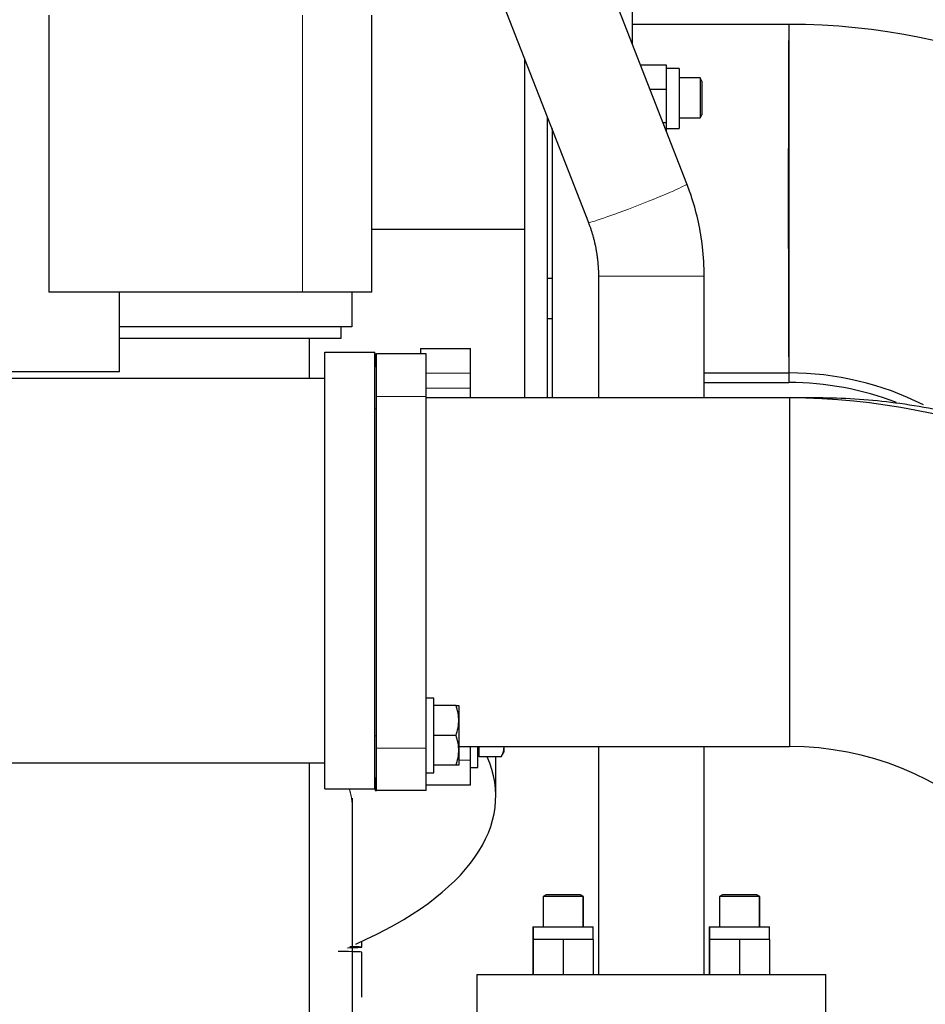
# Model space of a CAD drawing. Header units: inches. Extents: x 0 to 29700, y -16 to 21000.
# Tile 244 of 256: x 27595 to 27958, y 15742 to 16136. Entities that reach past the tile are written whole.
import ezdxf

# ---------------------------------------------------------------- set-up
doc = ezdxf.new("R2010")
doc.units = ezdxf.units.IN
doc.layers.add('1', color=7, linetype='Continuous', true_color=0xffffff)
doc.layers.add('254', color=7, linetype='Continuous', true_color=0xffffff)
doc.styles.add('latin_extended', font='simplex.shx')
doc.dimstyles.get("Standard").update_dxf_attribs({"dimtxt": 0.18, "dimasz": 0.18, "dimexe": 0.18, "dimexo": 0.0625, "dimgap": 0.09, "dimtad": 0, "dimtih": 1, "dimtoh": 1, "dimdec": 4, "dimzin": 0, "dimdsep": 46, "dimtxsty": 'Standard', "dimcen": 0.09, "dimadec": 0, "dimazin": 0, "dimtfac": 1, "dimtdec": 4, "dimtofl": 0, "dimtmove": 0, "dimatfit": 3, "dimfxl": 1, "dimtolj": 1, "dimtzin": 0, "dimarcsym": 0})

# ---------------------------------------------------------------- blocks, each defined once
blk = doc.blocks.new('_U9')
at = {"layer": '254', "color": 3, "linetype": 'Continuous', "lineweight": 13, "transparency": 16777216}
for p, q in [((28856.08, 17551.49), (28856.08, 14023.49)), ((18100.1, 16022.29), (18100.1, 14023.49)), ((18275.1, 14073.49), (28681.08, 14073.49))]:
    blk.add_line(p, q, dxfattribs=at)
at = {"layer": '254', "color": 3, "transparency": 16777216}
for points in [[(18275.1, 14102.66), (18275.1, 14044.33), (18100.1, 14073.49)], [(28681.08, 14044.33), (28681.08, 14102.66), (28856.08, 14073.49)]]:
    blk.add_solid(points, dxfattribs=at)
at = {"layer": 'Defpoints', "color": 0, "transparency": 16777216}
for p in [(28856.08, 17601.49), (18100.1, 16072.29), (28856.08, 14073.49)]:
    blk.add_point(p, dxfattribs=at)
at = {"layer": '254', "color": 2, "lineweight": 13, "transparency": 16777216, "insert": (23107.26, 14335.99), "char_height": 175, "attachment_point": 1, "style": 'latin_extended'}
blk.add_mtext('\\A1;10756', dxfattribs=at)

msp = doc.modelspace()

# ---------------------------------------------------------------- linework, layer by layer
at = {"layer": '1', "color": 2, "linetype": 'Continuous', "lineweight": 25}
for p, q in [((27862.191, 16070.607), (27726.222, 16418.975)), ((27700.505, 16368.249), (27822.693, 16055.191)), ((27840.325, 16189.84), (27840.325, 16126.631)), ((27606.393, 16138.269), (27606.393, 16027.269)), ((27735.912, 16027.269), (27735.912, 16138.269)), ((27903.098, 16134.544), (27840.326, 16134.544)), ((27903.098, 16134.544), (27903.098, 16134.544)), ((27903.098, 16134.544), (27903.098, 15994.844)), ((27903.098, 16130.944), (27903.098, 16130.944)), ((27797.099, 16120.767), (27797.099, 16052.442)), ((27854.075, 16118.195), (27843.617, 16118.195)), ((27854.075, 16113.296), (27854.075, 16118.195)), ((27859.075, 16116.811), (27854.075, 16116.811)), ((27859.075, 16116.811), (27859.075, 16096.326)), ((27854.075, 16108.397), (27854.075, 16113.296)), ((27867.513, 16113.041), (27859.075, 16113.041)), ((27868.222, 16111.814), (27867.513, 16113.041)), ((27867.513, 16113.041), (27867.513, 16097.041)), ((27868.222, 16111.814), (27868.222, 16098.268)), ((27854.075, 16108.397), (27847.441, 16108.397)), ((27854.075, 16101.705), (27854.075, 16108.397)), ((27854.075, 16095.013), (27854.075, 16101.705)), ((27806.279, 16097.041), (27806.359, 16097.041)), ((27854.075, 16095.013), (27852.665, 16095.013)), ((27854.075, 16093.22), (27854.075, 16095.013)), ((27859.075, 16097.041), (27867.513, 16097.041)), ((27859.075, 16096.326), (27859.075, 16092.811)), ((27867.513, 16097.041), (27868.222, 16098.268)), ((27808.247, 16092.847), (27808.247, 15984.817)), ((27854.075, 16091.427), (27854.065, 16091.427)), ((27854.075, 16091.427), (27854.075, 16093.22)), ((27854.075, 16092.811), (27859.075, 16092.811)), ((27735.912, 16052.442), (27797.099, 16052.442)), ((27797.099, 16052.442), (27797.099, 15984.804)), ((27808.247, 16032.686), (27806.278, 16032.686)), ((27826.748, 16033.635), (27826.748, 15984.806)), ((27869.148, 15984.806), (27869.148, 16033.635)), ((27708.065, 16027.269), (27606.393, 16027.269)), ((27634.769, 15995.269), (27634.769, 16027.269)), ((27735.912, 16027.269), (27708.065, 16027.269)), ((27727.912, 16027.271), (27727.912, 16013.269)), ((27806.277, 16016.686), (27808.247, 16016.686)), ((27727.912, 16013.269), (27634.77, 16013.269)), ((27723.448, 16013.27), (27723.448, 16008.636)), ((27723.448, 16008.636), (27634.77, 16008.636)), ((27755.449, 16004.694), (27755.449, 16002.458)), ((27755.449, 16004.694), (27775.449, 16004.694)), ((27775.449, 15994.694), (27775.449, 16004.694)), ((27717.111, 15828.146), (27717.111, 16003.146)), ((27717.111, 16003.146), (27737.111, 16003.146)), ((27737.111, 15828.146), (27737.111, 16003.146)), ((27737.248, 16002.458), (27737.248, 15997.458)), ((27737.248, 16002.458), (27737.748, 16002.458)), ((27737.748, 15985.458), (27737.748, 16002.458)), ((27757.748, 16002.458), (27737.748, 16002.458)), ((27757.748, 15985.458), (27757.748, 16002.458)), ((27737.111, 15997.458), (27737.748, 15997.458)), ((27634.769, 15995.269), (27517.527, 15995.269)), ((27775.449, 15988.76), (27775.449, 15994.694)), ((27869.148, 15994.844), (27903.098, 15994.844)), ((27903.114, 15994.988), (27903.114, 15990.99)), ((27903.114, 15994.988), (27903.114, 15990.99)), ((27775.449, 15984.808), (27775.449, 15988.76)), ((27869.147, 15990.99), (27903.114, 15990.99)), ((27737.748, 15844.458), (27737.748, 15985.458)), ((27757.748, 15844.458), (27757.748, 15985.458)), ((27903.348, 15984.808), (27757.75, 15984.808)), ((27914.687, 15984.808), (27903.348, 15984.808)), ((27903.348, 15984.808), (27903.348, 15914.958)), ((27903.348, 15984.808), (27903.348, 15845.108)), ((27914.782, 15984.808), (27914.687, 15984.808)), ((27903.348, 15914.958), (27903.348, 15845.108)), ((27760.748, 15864.551), (27757.748, 15864.551)), ((27760.748, 15841.346), (27760.748, 15864.551)), ((27769.676, 15861.596), (27760.748, 15861.596)), ((27770.748, 15861.596), (27770.748, 15855.596)), ((27770.748, 15855.596), (27770.748, 15843.596)), ((27769.676, 15849.596), (27760.748, 15849.596)), ((27737.748, 15827.458), (27737.748, 15844.458)), ((27757.748, 15827.458), (27757.748, 15844.458)), ((27770.748, 15843.596), (27770.748, 15837.596)), ((27770.75, 15845.108), (27903.348, 15845.108)), ((27775.449, 15839.694), (27775.449, 15845.108)), ((27778.449, 15843.582), (27778.449, 15845.108)), ((27778.449, 15836.786), (27778.449, 15843.582)), ((27778.866, 15841.058), (27778.866, 15845.108)), ((27787.795, 15841.058), (27788.866, 15842.915)), ((27788.863, 15845.093), (27797.099, 15845.093)), ((27788.866, 15845.093), (27788.866, 15844.522)), ((27788.866, 15844.522), (27788.866, 15842.915)), ((27797.099, 15845.108), (27797.099, 15845.093)), ((27826.748, 15845.109), (27826.748, 15753.745)), ((27869.148, 15753.745), (27869.148, 15845.109)), ((27760.748, 15834.551), (27760.748, 15841.346)), ((27775.449, 15829.694), (27775.449, 15839.694)), ((27787.795, 15841.058), (27778.866, 15841.058)), ((27785.599, 15825.226), (27785.599, 15841.058)), ((27757.748, 15834.551), (27760.748, 15834.551)), ((27769.676, 15837.596), (27760.748, 15837.596)), ((27775.449, 15836.786), (27778.449, 15836.786)), ((27737.748, 15832.458), (27737.111, 15832.458)), ((27737.248, 15832.458), (27737.248, 15827.458)), ((27717.111, 15828.146), (27737.111, 15828.146)), ((27737.248, 15827.458), (27737.748, 15827.458)), ((27757.748, 15827.458), (27737.748, 15827.458)), ((27775.449, 15829.694), (27757.748, 15829.694)), ((27805.82, 15785.743), (27804.593, 15785.035)), ((27811.747, 15785.035), (27804.593, 15785.035)), ((27804.593, 15785.035), (27804.593, 15772.843)), ((27811.877, 15785.743), (27805.82, 15785.743)), ((27820.593, 15785.035), (27811.747, 15785.035)), ((27819.366, 15785.743), (27811.877, 15785.743)), ((27820.593, 15785.035), (27819.366, 15785.743)), ((27819.528, 15785.718), (27819.409, 15785.718)), ((27820.755, 15785.01), (27819.528, 15785.718)), ((27820.593, 15772.843), (27820.593, 15785.035)), ((27820.755, 15785.01), (27820.593, 15785.01)), ((27820.755, 15772.868), (27820.755, 15785.01)), ((27876.53, 15785.737), (27875.303, 15785.028)), ((27882.458, 15785.028), (27875.303, 15785.028)), ((27875.303, 15785.028), (27875.303, 15772.836)), ((27882.587, 15785.737), (27876.53, 15785.737)), ((27891.303, 15785.028), (27882.458, 15785.028)), ((27890.076, 15785.737), (27882.587, 15785.737)), ((27891.303, 15785.028), (27890.076, 15785.737)), ((27890.239, 15785.712), (27890.119, 15785.712)), ((27891.465, 15785.003), (27890.239, 15785.712)), ((27891.303, 15772.836), (27891.303, 15785.028)), ((27891.465, 15785.003), (27891.303, 15785.003)), ((27891.465, 15772.861), (27891.465, 15785.003)), ((27800.43, 15772.868), (27800.43, 15767.868)), ((27800.43, 15772.868), (27804.755, 15772.868)), ((27800.593, 15772.843), (27800.593, 15767.843)), ((27800.593, 15772.843), (27812.593, 15772.843)), ((27812.593, 15772.843), (27824.593, 15772.843)), ((27820.755, 15772.868), (27824.43, 15772.868)), ((27824.43, 15772.843), (27824.43, 15772.868)), ((27824.593, 15767.843), (27824.593, 15772.843)), ((27871.141, 15772.862), (27875.303, 15772.862)), ((27871.141, 15772.862), (27871.141, 15767.862)), ((27871.303, 15772.837), (27871.303, 15767.837)), ((27871.303, 15772.837), (27883.303, 15772.837)), ((27883.303, 15772.837), (27895.303, 15772.837)), ((27891.304, 15772.862), (27895.141, 15772.862)), ((27895.141, 15772.837), (27895.141, 15772.862)), ((27895.303, 15767.837), (27895.303, 15772.837)), ((27800.593, 15767.868), (27800.43, 15767.868)), ((27800.43, 15767.868), (27800.43, 15753.768)), ((27806.593, 15767.843), (27800.593, 15767.843)), ((27800.593, 15767.843), (27800.593, 15753.743)), ((27812.593, 15767.843), (27806.593, 15767.843)), ((27818.593, 15767.843), (27812.593, 15767.843)), ((27812.593, 15767.843), (27812.593, 15753.743)), ((27824.593, 15767.843), (27818.593, 15767.843)), ((27824.593, 15767.843), (27824.593, 15753.743)), ((27871.303, 15767.862), (27871.141, 15767.862)), ((27871.141, 15767.862), (27871.141, 15753.762)), ((27871.303, 15767.837), (27871.303, 15753.743)), ((27877.303, 15767.837), (27871.303, 15767.837)), ((27883.303, 15767.837), (27877.303, 15767.837)), ((27889.303, 15767.837), (27883.303, 15767.837)), ((27883.303, 15767.837), (27883.303, 15753.743)), ((27895.303, 15767.837), (27889.303, 15767.837)), ((27895.303, 15767.837), (27895.303, 15753.743)), ((27731.882, 15764.722), (27731.882, 15767.033)), ((27731.882, 15744.723), (27731.882, 15762.722)), ((27777.948, 15753.743), (27777.948, 15735.743)), ((27777.948, 15753.743), (27917.948, 15753.743)), ((27800.593, 15753.768), (27800.43, 15753.768)), ((27871.303, 15753.762), (27871.141, 15753.762)), ((27917.948, 15735.743), (27917.948, 15753.743))]:
    msp.add_line(p, q, dxfattribs=at)
at = {"layer": '1', "color": 110, "linetype": 'Continuous', "lineweight": 13}
for p, q in [((27708.065, 16138.269), (27708.065, 16027.269)), ((27822.691, 16055.198), (27822.693, 16055.191)), ((27826.748, 16033.635), (27869.148, 16033.635)), ((27757.748, 15994.694), (27775.449, 15994.694)), ((27757.748, 15988.76), (27775.449, 15988.76)), ((27757.748, 15985.458), (27737.748, 15985.458)), ((27737.748, 15980.458), (27737.111, 15980.458)), ((27737.111, 15849.458), (27737.748, 15849.458)), ((27757.748, 15844.458), (27737.748, 15844.458)), ((27770.748, 15839.694), (27775.449, 15839.694))]:
    msp.add_line(p, q, dxfattribs=at)
at = {"layer": '1', "color": 2, "linetype": 'Continuous', "lineweight": 25}
for centre, radius, start in [((27903.098, 15874.694), 259.85, 0), ((27903.098, 15874.694), 120.15, 63.33328), ((27903.114, 15870.84), 120.15, 68.95406), ((27903.348, 15724.958), 259.85, 2.51437), ((27903.348, 15724.958), 120.15, 3.69703)]:
    msp.add_arc(centre, radius, start, 90, dxfattribs=at)
for centre, major_axis, ratio, start_param, end_param in [((27903.098, 16064.694), (0, 69.85), 0.0035166, 0, 3.1419136), ((27903.098, 16064.694), (0, 66.25), 0.0035166, 0, 3.1419268), ((27806.247, 16064.694), (0, 125), 0.0002603, 4.0190569, 4.9757701), ((27914.782, 15914.958), (0, 69.85), 0.3255682, 6.1809854, 6.2831853), ((27914.782, 15914.958), (0, -69.85), 0.3255682, 3.0393927, 3.1415927), ((27914.782, 15914.958), (0, -69.85), 0.3255682, 3.0393927, 3.1415927), ((27588.099, 15825.226), (197.5, 0), 0.4297911, 5.5106474, 6.4707403), ((27661.882, 15764.722), (-70, 0), 0.0076945, 2.732891, 3.5139694), ((27661.882, 15762.722), (-70, 0), 0.0076945, 3.1416414, 3.6678144)]:
    msp.add_ellipse(centre, major_axis=major_axis, ratio=ratio, start_param=start_param, end_param=end_param, dxfattribs=at)
at = {"layer": '1', "color": 110, "linetype": 'Continuous', "lineweight": 13}
for centre, major_axis, ratio, start_param, end_param in [((27842.442, 16062.899), (-19.749, -7.708), 0.0431157, 0, 3.1415233), ((27914.687, 15914.958), (0, 69.85), 0.3255682, 6.1817708, 6.2831853)]:
    msp.add_ellipse(centre, major_axis=major_axis, ratio=ratio, start_param=start_param, end_param=end_param, dxfattribs=at)
at = {"layer": '1', "color": 2, "linetype": 'Continuous', "lineweight": 25}
for points, knots in [([(27869.148, 16033.635), (27869.146, 16037.568), (27868.542, 16048.093), (27865.844, 16060.534), (27862.932, 16068.708), (27862.191, 16070.607)], [0, 0, 0, 0, 0.3101573, 0.8385596, 1, 1, 1, 1]), ([(27710.947, 15992.696), (27710.947, 15995.063), (27710.947, 16000.456), (27710.947, 16005.761), (27710.947, 16008.718)], [0, 0, 0, 0, 0.4361916, 1, 1, 1, 1]), ([(27717.111, 15992.646), (27642.811, 15992.646), (27549.936, 15992.646), (27438.486, 15992.646), (27382.761, 15992.646), (27327.037, 15992.646), (27289.887, 15992.646), (27271.313, 15992.646)], [0, 0, 0, 0, 0.5000017, 0.6250021, 0.7500025, 0.8750029, 1, 1, 1, 1]), ([(28163.578, 15744.456), (28162.809, 15755.098), (28160, 15776.38), (28152.033, 15807.527), (28140.399, 15837.483), (28125.288, 15865.716), (28106.931, 15891.787), (28085.615, 15915.286), (28061.675, 15935.847), (28035.49, 15953.151), (28007.474, 15966.937), (27978.066, 15977.001), (27948.271, 15983.091), (27927.013, 15984.722), (27916.041, 15984.808), (27914.782, 15984.808)], [0, 0, 0, 0, 0.0829331, 0.1663057, 0.2496653, 0.332976, 0.4162013, 0.4993056, 0.5822575, 0.6650333, 0.7476204, 0.8300203, 0.9122496, 0.9899351, 1, 1, 1, 1]), ([(28163.578, 15744.456), (28162.809, 15755.098), (28160, 15776.38), (28152.033, 15807.527), (28140.399, 15837.483), (28125.288, 15865.716), (28106.931, 15891.787), (28085.615, 15915.286), (28061.675, 15935.847), (28035.49, 15953.151), (28007.474, 15966.937), (27978.066, 15977.001), (27948.271, 15983.091), (27927.013, 15984.722), (27916.041, 15984.808), (27914.782, 15984.808)], [0, 0, 0, 0, 0.0829331, 0.1663057, 0.2496653, 0.332976, 0.4162013, 0.4993056, 0.5822575, 0.6650333, 0.7476204, 0.8300203, 0.9122496, 0.9899351, 1, 1, 1, 1]), ([(27770.748, 15855.596), (27770.748, 15856.108), (27770.723, 15856.617), (27770.625, 15857.628), (27770.552, 15858.13), (27770.272, 15859.628), (27770.003, 15860.616), (27769.676, 15861.596)], [0, 0, 0, 0, 0.25, 0.25, 0.5, 0.5, 1, 1, 1, 1]), ([(27769.676, 15861.596), (27770.003, 15861.596), (27770.272, 15861.596), (27770.552, 15861.596), (27770.625, 15861.596), (27770.722, 15861.596), (27770.748, 15861.596), (27770.748, 15861.596)], [0, 0, 0, 0, 0.5018539, 0.5018539, 0.7527808, 0.7527808, 1, 1, 1, 1]), ([(27769.676, 15849.596), (27770.003, 15850.577), (27770.272, 15851.564), (27770.552, 15853.063), (27770.625, 15853.565), (27770.723, 15854.576), (27770.748, 15855.084), (27770.748, 15855.596)], [0, 0, 0, 0, 0.5, 0.5, 0.75, 0.75, 1, 1, 1, 1]), ([(27770.748, 15843.596), (27770.748, 15844.108), (27770.723, 15844.617), (27770.625, 15845.628), (27770.552, 15846.13), (27770.272, 15847.628), (27770.003, 15848.616), (27769.676, 15849.596)], [0, 0, 0, 0, 0.25, 0.25, 0.5, 0.5, 1, 1, 1, 1]), ([(27769.676, 15837.596), (27770.003, 15838.577), (27770.272, 15839.564), (27770.552, 15841.063), (27770.625, 15841.565), (27770.723, 15842.576), (27770.748, 15843.084), (27770.748, 15843.596)], [0, 0, 0, 0, 0.5, 0.5, 0.75, 0.75, 1, 1, 1, 1]), ([(27787.795, 15841.058), (27788.121, 15841.624), (27788.391, 15842.194), (27788.671, 15843.059), (27788.743, 15843.349), (27788.841, 15843.933), (27788.866, 15844.227), (27788.866, 15844.522)], [0, 0, 0, 0, 0.5, 0.5, 0.75, 0.75, 1, 1, 1, 1]), ([(27271.3, 15838.646), (27277.248, 15838.646), (27289.14, 15838.646), (27306.975, 15838.646), (27324.807, 15838.646), (27342.639, 15838.646), (27360.471, 15838.646), (27378.303, 15838.646), (27422.883, 15838.646), (27535.819, 15838.646), (27642.811, 15838.646), (27717.111, 15838.646)], [0, 0, 0, 0, 0.0400242, 0.0800232, 0.1200222, 0.1600212, 0.2000202, 0.2400192, 0.2800182, 0.5000126, 1, 1, 1, 1]), ([(27710.946, 15645.473), (27710.946, 15691.341), (27710.946, 15746.677), (27710.946, 15811.067), (27710.946, 15829.588), (27710.946, 15838.642)], [0, 0, 0, 0, 0.7123585, 0.8593934, 1, 1, 1, 1]), ([(27770.748, 15837.596), (27770.745, 15837.596), (27770.72, 15837.596), (27770.625, 15837.596), (27770.552, 15837.596), (27770.272, 15837.596), (27770.003, 15837.596), (27769.676, 15837.596)], [0, 0, 0, 0, 0.2407099, 0.2407099, 0.4938066, 0.4938066, 1, 1, 1, 1]), ([(27728.098, 15700.726), (27728.098, 15711.285), (27728.098, 15730.812), (27728.098, 15757.771), (27728.098, 15779.985), (27728.098, 15797.523), (27728.098, 15810.385), (27728.098, 15817.444), (27728.098, 15820.233)], [0, 0, 0, 0, 0.2549395, 0.4745815, 0.659678, 0.8100885, 0.9243719, 1, 1, 1, 1])]:
    msp.add_open_spline(points, degree=3, knots=knots, dxfattribs=at)
for points in [[(27822.693, 16055.191), (27826.713, 16044.873), (27826.748, 16033.635)], [(27728.098, 15820.233), (27728.098, 15822.356), (27728.098, 15824.48)]]:
    msp.add_open_spline(points, degree=2, dxfattribs=at)
at = {"layer": '1', "color": 110, "linetype": 'Continuous', "lineweight": 13}
msp.add_rational_spline([(27726.864, 15828.204), (27727.495, 15826.177), (27727.902, 15824.166), (27728.098, 15822.181), (27728.098, 15820.233)], [1.01419814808, 1.01528329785, 1.0161242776, 1.01661171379, 1.01661171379], degree=4, dxfattribs=at)

# ---------------------------------------------------------------- dimensions: what is measured, and where the dimension line sits
at = {"layer": '254', "color": 2, "linetype": 'Continuous', "lineweight": 13}
dim = msp.add_linear_dim(base=(28856.079, 14073.494), p1=(18100.099, 16072.294), p2=(28856.079, 17601.494), dimstyle='Standard', override={"dimscale": 50, "dimtxt": 3.5, "dimasz": 3.5, "dimexe": 1, "dimexo": 1, "dimgap": 1.75, "dimtad": 1, "dimtih": 1, "dimtoh": 0, "dimdec": 0, "dimlfac": 1, "dimzin": 8, "dimdsep": 46, "dimlunit": 2, "dimtxsty": 'latin_extended', "dimsah": 1, "dimse1": 0, "dimse2": 0, "dimsd1": 0, "dimsd2": 0, "dimclrd": 3, "dimclre": 3, "dimclrt": 2, "dimtol": 0, "dimtm": -0.1, "dimtfac": 0.714286, "dimtdec": 3, "dimtofl": 1, "dimtmove": 0, "dimtzin": 8, "dimlwd": 13, "dimlwe": 13}, dxfattribs=at)
dim.commit()
dim.dimension.update_dxf_attribs({"geometry": '_U9', "text_midpoint": (23478.089, 14073.494), "dimtype": 160})

doc.saveas('drawing.dxf')
